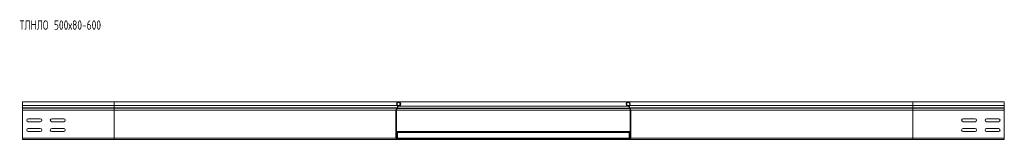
# Model space of a CAD drawing. Header units: millimetres. Extents: x -5 to 20346, y -6416 to 295.
# Tile 21 of 33: x 11957 to 14053, y -2639 to -2383. Entities that reach past the tile are written whole.
import ezdxf

# ---------------------------------------------------------------- set-up
doc = ezdxf.new("R2010")
doc.units = ezdxf.units.MM
doc.styles.add('SLDTEXTSTYLE0', font='TXT', dxfattribs={"width": 0.7, "bigfont": 'bigfont'})

msp = doc.modelspace()

# ---------------------------------------------------------------- linework, layer by layer
at = {"color": 7, "linetype": 'Continuous', "lineweight": 15}
for p, q in [((12158.2, -2558.8), (11963.2, -2558.8)), ((11963.2, -2558.8), (11963.2, -2566.2)), ((11963.2, -2566.2), (11963.2, -2571.5)), ((11963.2, -2571.5), (11963.2, -2571.9)), ((11963.2, -2571.9), (11963.2, -2576)), ((11963.2, -2576), (11963.2, -2636.4)), ((12763.9, -2558.8), (12158.2, -2558.8)), ((12758.2, -2576), (12758.2, -2636.4)), ((12759.4, -2636.4), (12759.4, -2576)), ((12760.2, -2571.5), (12759.9, -2571.9)), ((12760.7, -2572.7), (12761.1, -2572.3)), ((12765, -2566.4), (12762, -2566.4)), ((12765.5, -2567.6), (12762.4, -2567.6)), ((13252.5, -2558.8), (12763.9, -2558.8)), ((12765, -2566.4), (12765.5, -2567.6)), ((12765.5, -2567.6), (13250.9, -2567.6)), ((13251.4, -2566.4), (13250.9, -2567.6)), ((13254.1, -2567.6), (13250.9, -2567.6)), ((13254.5, -2566.4), (13251.4, -2566.4)), ((13858.2, -2558.8), (13252.5, -2558.8)), ((13255.7, -2572.7), (13255.3, -2572.3)), ((13256.2, -2571.5), (13256.6, -2571.9)), ((13257, -2636.4), (13257, -2576)), ((13258.2, -2576), (13258.2, -2636.4)), ((14053.2, -2558.8), (13858.2, -2558.8)), ((14053.2, -2558.8), (14053.2, -2566.2)), ((14053.2, -2566.2), (14053.2, -2571.5)), ((14053.2, -2571.5), (14053.2, -2571.9)), ((14053.2, -2571.9), (14053.2, -2576)), ((14053.2, -2576), (14053.2, -2636.4)), ((12001, -2594.5), (11975.5, -2594.5)), ((12051, -2594.5), (12025.5, -2594.5)), ((13991, -2594.5), (13965.5, -2594.5)), ((14041, -2594.5), (14015.5, -2594.5)), ((11975.5, -2601), (12001, -2601)), ((12001, -2615.5), (11975.5, -2615.5)), ((12025.5, -2601), (12051, -2601)), ((12051, -2615.5), (12025.5, -2615.5)), ((13965.5, -2601), (13991, -2601)), ((13991, -2615.5), (13965.5, -2615.5)), ((14015.5, -2601), (14041, -2601)), ((14041, -2615.5), (14015.5, -2615.5)), ((11963.2, -2636.4), (11963.2, -2637.6)), ((11963.2, -2636.4), (11963.2, -2638.8)), ((12158.2, -2638.8), (11963.2, -2638.8)), ((11975.5, -2622), (12001, -2622)), ((12025.5, -2622), (12051, -2622)), ((12760.6, -2638.8), (12158.2, -2638.8)), ((12759.4, -2622.1), (12761.7, -2622.1)), ((12790.2, -2637.6), (12760.6, -2637.6)), ((12760.6, -2638.8), (12790.2, -2638.8)), ((12761.7, -2622.1), (13254.7, -2622.1)), ((12761.7, -2622.1), (12761.7, -2623.9)), ((12761.7, -2623.9), (12761.7, -2635.8)), ((12761.7, -2635.8), (12761.7, -2637.6)), ((12790.2, -2637.6), (13226.2, -2637.6)), ((12790.2, -2638.8), (12790.2, -2637.6)), ((12790.2, -2638.8), (13226.2, -2638.8)), ((13226.2, -2637.6), (13255.8, -2637.6)), ((13226.2, -2638.8), (13226.2, -2637.6)), ((13255.8, -2638.8), (13226.2, -2638.8)), ((13254.7, -2622.1), (13257, -2622.1)), ((13254.7, -2622.1), (13254.7, -2623.9)), ((13254.7, -2623.9), (13254.7, -2635.8)), ((13254.7, -2635.8), (13254.7, -2637.6)), ((13858.2, -2638.8), (13255.8, -2638.8)), ((13858.2, -2638.8), (14053.2, -2638.8)), ((13965.5, -2622), (13991, -2622)), ((14015.5, -2622), (14041, -2622)), ((14053.2, -2636.4), (14053.2, -2638.8))]:
    msp.add_line(p, q, dxfattribs=at)
at = {"color": 8, "linetype": 'Continuous', "lineweight": 0}
for p, q in [((12158.2, -2566.2), (11963.2, -2566.2)), ((12158.2, -2571.5), (11963.2, -2571.5)), ((12158.2, -2571.9), (11963.2, -2571.9)), ((12158.2, -2576), (11963.2, -2576)), ((12158.2, -2558.8), (12158.2, -2566.2)), ((12760.4, -2566.2), (12158.2, -2566.2)), ((12158.2, -2566.2), (12158.2, -2571.5)), ((12158.2, -2571.5), (12158.2, -2571.9)), ((12760.2, -2571.5), (12158.2, -2571.5)), ((12759.9, -2571.9), (12158.2, -2571.9)), ((12158.2, -2571.9), (12158.2, -2576)), ((12158.2, -2576), (12158.2, -2636.4)), ((12758.2, -2576), (12158.2, -2576)), ((12759.4, -2576), (13257, -2576)), ((12760.7, -2572.7), (13255.7, -2572.7)), ((12761.1, -2572.3), (13255.3, -2572.3)), ((13858.2, -2566.2), (13256, -2566.2)), ((13858.2, -2571.5), (13256.2, -2571.5)), ((13858.2, -2571.9), (13256.6, -2571.9)), ((13858.2, -2576), (13258.2, -2576)), ((13858.2, -2558.8), (13858.2, -2566.2)), ((13858.2, -2566.2), (13858.2, -2571.5)), ((13858.2, -2566.2), (14053.2, -2566.2)), ((13858.2, -2571.5), (13858.2, -2571.9)), ((13858.2, -2571.5), (14053.2, -2571.5)), ((13858.2, -2571.9), (13858.2, -2576)), ((13858.2, -2571.9), (14053.2, -2571.9)), ((13858.2, -2576), (13858.2, -2636.4)), ((13858.2, -2576), (14053.2, -2576)), ((12158.2, -2636.4), (11963.2, -2636.4)), ((12758.2, -2636.4), (12158.2, -2636.4)), ((12158.2, -2636.4), (12158.2, -2638.8)), ((12759.4, -2623.9), (12761.7, -2623.9)), ((12759.4, -2635.8), (12761.7, -2635.8)), ((12761.7, -2623.9), (13254.7, -2623.9)), ((12761.7, -2635.8), (13254.7, -2635.8)), ((13254.7, -2623.9), (13257, -2623.9)), ((13254.7, -2635.8), (13257, -2635.8)), ((13858.2, -2636.4), (13258.2, -2636.4)), ((13858.2, -2636.4), (13858.2, -2638.8)), ((13858.2, -2636.4), (14053.2, -2636.4))]:
    msp.add_line(p, q, dxfattribs=at)
at = {"color": 7, "linetype": 'Continuous', "lineweight": 15}
for centre, radius, start, end in [((12764.2, -2576), 6, 136.4649, 180), ((12763.9, -2563.3), 4.55, 290.35, 219.6816), ((12764.2, -2576), 4.8, 136.4649, 180), ((12757.3, -2568.8), 4, 316.4649, 39.6816), ((12763.9, -2563.3), 3.35, 290.35, 219.6816), ((12757.3, -2568.8), 5.2, 316.4649, 39.6816), ((13252.5, -2563.3), 4.55, 320.3184, 249.65), ((13252.5, -2563.3), 3.35, 320.3184, 249.65), ((13259.1, -2568.8), 5.2, 140.3184, 223.5351), ((13259.1, -2568.8), 4, 140.3184, 223.5351), ((13252.2, -2576), 4.8, 0, 43.5351), ((13252.2, -2576), 6, 0, 43.5351), ((11975.5, -2597.8), 3.25, 90, 270), ((11975.7, -2597.8), 3.25, 90, 270), ((12001, -2597.8), 3.25, 270, 90), ((12025.5, -2597.8), 3.25, 90, 270), ((12051, -2597.8), 3.25, 270, 90), ((13965.5, -2597.8), 3.25, 90, 270), ((13991, -2597.8), 3.25, 270, 90), ((14015.5, -2597.8), 3.25, 90, 270), ((14040.7, -2597.8), 3.25, 270, 90), ((14041, -2597.8), 3.25, 270, 90), ((11975.5, -2618.8), 3.25, 90, 270), ((11975.7, -2618.8), 3.25, 90, 270), ((12001, -2618.8), 3.25, 270, 90), ((12025.5, -2618.8), 3.25, 90, 270), ((12051, -2618.8), 3.25, 270, 90), ((13965.5, -2618.8), 3.25, 90, 270), ((13991, -2618.8), 3.25, 270, 90), ((14015.5, -2618.8), 3.25, 90, 270), ((14040.7, -2618.8), 3.25, 270, 90), ((14041, -2618.8), 3.25, 270, 90), ((12760.6, -2636.4), 2.4, 180, 270), ((12760.6, -2636.4), 1.2, 180, 270), ((13255.8, -2636.4), 2.4, 270, 0), ((13255.8, -2636.4), 1.2, 270, 0)]:
    msp.add_arc(centre, radius, start, end, dxfattribs=at)

# ---------------------------------------------------------------- texts
at = {"color": 7, "linetype": 'Continuous', "lineweight": 0, "insert": (11956.8, -2384.4), "char_height": 20, "attachment_point": 1, "style": 'SLDTEXTSTYLE0'}
msp.add_mtext('\\M+18453\\M+1844C\\M+1844E\\M+1844C\\M+1844F 500\\M+1848780-600', dxfattribs=at)

doc.saveas('drawing.dxf')
